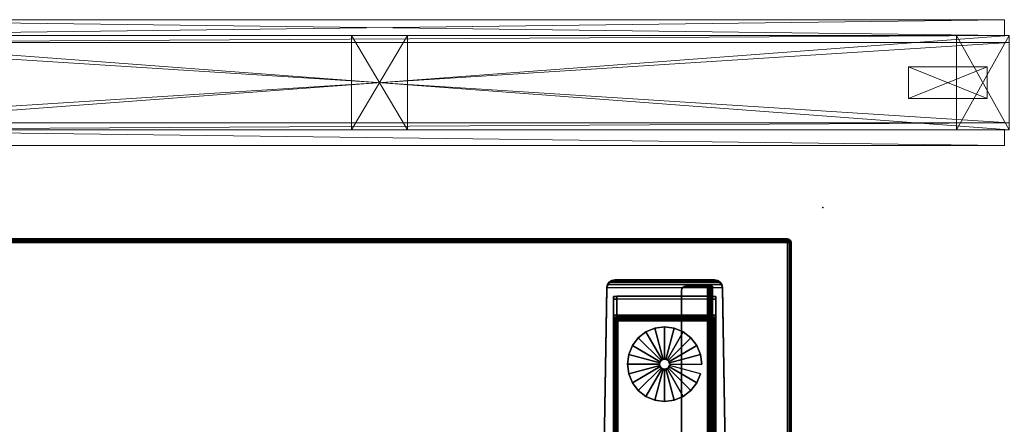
# Model space of a CAD drawing. Header units: inches. Extents: x 18783 to 19393, y 13900 to 14269.
# Tile 212 of 256: x 19274 to 19305, y 14256 to 14269. Entities that reach past the tile are written whole.
import ezdxf

# ---------------------------------------------------------------- set-up
doc = ezdxf.new("R2010")
doc.units = ezdxf.units.IN
doc.header["$LTSCALE"] = 96
doc.header["$MEASUREMENT"] = 0
doc.header["$PDSIZE"] = -1
for name, color, linetype in [('A-FURN-3-NODE', 7, 'Continuous'), ('A-FURN-3-TABLE-LEG-BASE', 253, 'Continuous'), ('A-FURN-3-TABLE-LEG-BASE-EXTENSION', 251, 'Continuous'), ('A-FURN-3-TABLE-LEG-GLIDE', 254, 'Continuous'), ('A-FURN-3-WKSF-TOP', 254, 'Continuous'), ('A-FURN-3-WKSF-TRIM', 252, 'Continuous'), ('CET Default', 7, 'Continuous')]:
    doc.layers.add(name, color=color, linetype=linetype)
for name, color, linetype, true_color in [('CET color AntiqueWhite3', 7, 'Continuous', 0xc6c3b4), ('CET color Grey4', 7, 'Continuous', 0x0a0a0a), ('CET color Grey80', 7, 'Continuous', 0xcdcec9)]:
    doc.layers.add(name, color=color, linetype=linetype, true_color=true_color)

# ---------------------------------------------------------------- blocks, each defined once
blk = doc.blocks.new('TARA-2970-JE-3D-3')
at = {"layer": 'A-FURN-3-NODE'}
blk.add_point((72, 0), dxfattribs=at)
at = {"layer": 'A-FURN-3-TABLE-LEG-BASE'}
for points in [[(65.394, -2.325, 1.275), (65.394, -2.301, 1.449), (68.56, -2.301, 1.449), (68.56, -2.325, 1.275)], [(65.35, -2.91, 1.357), (65.455, -2.91, 1.357), (65.455, -2.825, 1.295), (65.35, -2.825, 1.295)], [(65.35, -2.825, 1.295), (65.455, -2.825, 1.295), (65.455, -3.416, 0.489), (65.35, -3.416, 0.489)], [(65.35, -3.416, 0.489), (65.35, -3.489, 0.489), (65.35, -3.489, 0.528), (65.35, -2.825, 1.295)], [(65.455, -2.91, 1.357), (65.35, -2.91, 1.357), (65.35, -10.243, 2.383), (65.455, -10.243, 2.383)], [(68.499, -2.907, 1.355), (68.499, -2.823, 1.293), (65.455, -2.823, 1.293), (65.455, -2.907, 1.355)], [(65.455, -2.823, 1.293), (68.499, -2.823, 1.293), (68.499, -3.426, 0.47), (65.455, -3.426, 0.47)], [(65.455, -3.426, 0.47), (65.455, -3.511, 0.532), (65.455, -2.907, 1.355), (65.455, -2.823, 1.293)], [(68.499, -2.823, 1.293), (68.499, -2.907, 1.355), (68.499, -3.489, 0.528), (68.499, -3.426, 0.47)], [(68.499, -3.416, 0.489), (68.499, -3.489, 0.489), (68.499, -3.489, 0.528), (68.499, -2.825, 1.295)], [(68.604, -2.825, 1.295), (68.499, -2.825, 1.295), (68.499, -2.91, 1.357), (68.604, -2.91, 1.357)], [(68.499, -2.825, 1.295), (68.604, -2.825, 1.295), (68.604, -3.416, 0.489), (68.499, -3.416, 0.489)], [(68.499, -3.511, 0.532), (68.499, -3.426, 0.47), (68.499, -2.825, 1.295), (68.499, -2.907, 1.355)], [(68.499, -10.243, 2.383), (68.604, -10.243, 2.383), (68.604, -2.91, 1.357), (68.499, -2.91, 1.357)], [(68.604, -3.489, 0.528), (68.604, -3.489, 0.489), (68.604, -3.416, 0.489), (68.604, -2.825, 1.295)], [(65.455, -3.416, 0.489), (65.455, -3.489, 0.528), (65.35, -3.489, 0.489), (65.35, -3.416, 0.489)], [(65.495, -3.524, 0.517), (65.455, -3.511, 0.532), (65.455, -3.426, 0.47), (65.495, -3.452, 0.441)], [(68.459, -3.452, 0.441), (68.499, -3.426, 0.47), (68.499, -3.511, 0.532), (68.459, -3.524, 0.517)], [(68.499, -3.416, 0.489), (68.604, -3.416, 0.489), (68.604, -3.489, 0.489), (68.499, -3.489, 0.489)], [(68.459, -28.264, 0.384), (65.495, -28.264, 0.384), (65.495, -3.596, 0.384), (68.459, -3.596, 0.384)], [(68.499, -3.489, 0.489), (68.604, -3.489, 0.489), (68.604, -3.489, 0.528), (68.499, -3.489, 0.528)]]:
    blk.add_3dface(points, dxfattribs=at)
for points, invisible_edges in [([(65.008, -10.243, 2.383), (65.008, -10.219, 2.556), (65.142, -2.546, 1.483), (65.142, -2.57, 1.31)], 1), ([(65.142, -2.546, 1.483), (65.008, -10.219, 2.556), (65.579, -10.219, 2.556), (65.579, -9.091, 2.398)], 8), ([(68.812, -2.546, 1.483), (65.142, -2.546, 1.483), (65.674, -8.998, 2.385), (68.281, -8.998, 2.385)], 11), ([(65.579, -9.091, 2.398), (65.586, -9.056, 2.393), (65.142, -2.546, 1.483)], 10), ([(65.142, -2.546, 1.483), (65.586, -9.056, 2.393), (65.607, -9.025, 2.389)], 9), ([(65.607, -9.025, 2.389), (65.638, -9.005, 2.386), (65.142, -2.546, 1.483)], 10), ([(65.142, -2.546, 1.483), (65.638, -9.005, 2.386), (65.674, -8.998, 2.385)], 9), ([(68.281, -8.998, 2.385), (68.317, -9.005, 2.386), (68.812, -2.546, 1.483)], 10), ([(68.812, -2.546, 1.483), (68.317, -9.005, 2.386), (68.347, -9.025, 2.389)], 9), ([(68.347, -9.025, 2.389), (68.367, -9.055, 2.393), (68.812, -2.546, 1.483)], 10), ([(68.812, -2.546, 1.483), (68.367, -9.055, 2.393), (68.375, -9.091, 2.398)], 9), ([(68.375, -9.091, 2.398), (68.375, -10.219, 2.556), (68.945, -10.219, 2.556), (68.812, -2.546, 1.483)], 8), ([(68.945, -10.219, 2.556), (68.945, -10.243, 2.383), (68.812, -2.57, 1.31), (68.812, -2.546, 1.483)], 1), ([(65.35, -2.91, 1.357), (65.35, -2.825, 1.295), (65.35, -3.489, 0.528), (65.35, -28.336, 0.528)], 8), ([(65.35, -28.336, 0.528), (65.35, -10.595, 2.398), (65.35, -10.243, 2.383), (65.35, -2.91, 1.357)], 11), ([(68.604, -3.489, 0.528), (68.604, -2.825, 1.295), (68.604, -2.91, 1.357), (68.604, -28.336, 0.528)], 4), ([(68.604, -10.243, 2.383), (68.604, -10.595, 2.398), (68.604, -28.336, 0.528), (68.604, -2.91, 1.357)], 7), ([(65.458, -3.489, 0.513), (65.361, -3.489, 0.473), (65.35, -3.489, 0.528), (65.455, -3.489, 0.528)], 1), ([(65.467, -3.489, 0.5), (65.393, -3.489, 0.426), (65.361, -3.489, 0.473), (65.458, -3.489, 0.513)], 5), ([(65.48, -3.489, 0.492), (65.439, -3.489, 0.395), (65.393, -3.489, 0.426), (65.467, -3.489, 0.5)], 5), ([(65.495, -3.489, 0.489), (65.495, -3.489, 0.384), (65.439, -3.489, 0.395), (65.48, -3.489, 0.492)], 5), ([(68.459, -3.489, 0.384), (68.459, -3.489, 0.489), (68.474, -3.489, 0.492), (68.514, -3.489, 0.395)], 4), ([(68.514, -3.489, 0.395), (68.474, -3.489, 0.492), (68.487, -3.489, 0.5), (68.561, -3.489, 0.426)], 5), ([(68.561, -3.489, 0.426), (68.487, -3.489, 0.5), (68.496, -3.489, 0.513), (68.593, -3.489, 0.473)], 5), ([(68.593, -3.489, 0.473), (68.496, -3.489, 0.513), (68.499, -3.489, 0.528), (68.604, -3.489, 0.528)], 1)]:
    blk.add_3dface(points, dxfattribs=dict(at, invisible_edges=invisible_edges))
at = {"layer": 'A-FURN-3-TABLE-LEG-BASE-EXTENSION'}
for points, invisible_edges in [([(67.525, -24.423, 27.645), (67.516, -24.375, 27.645), (67.516, -2.628, 27.645), (67.525, -2.58, 27.645)], 8), ([(67.552, -24.463, 27.645), (67.525, -24.423, 27.645), (67.525, -2.58, 27.645), (67.552, -2.54, 27.645)], 10), ([(67.593, -24.49, 27.645), (67.552, -24.463, 27.645), (67.552, -2.54, 27.645), (67.593, -2.512, 27.645)], 10), ([(67.641, -24.5, 27.645), (67.593, -24.49, 27.645), (67.593, -2.512, 27.645), (67.641, -2.503, 27.645)], 10), ([(68.335, -2.503, 27.75), (68.335, -2.503, 27.645), (67.641, -2.503, 27.645), (67.641, -2.503, 27.75)], 1), ([(67.641, -2.503, 27.645), (68.335, -2.503, 27.645), (68.335, -24.5, 27.645), (67.641, -24.5, 27.645)], 13), ([(68.335, -2.503, 27.75), (68.398, -2.503, 27.737), (68.358, -2.503, 27.64), (68.335, -2.503, 27.645)], 10), ([(68.398, -2.503, 27.737), (68.452, -2.503, 27.702), (68.377, -2.503, 27.627), (68.358, -2.503, 27.64)], 10), ([(68.452, -2.503, 27.702), (68.487, -2.503, 27.648), (68.39, -2.503, 27.608), (68.377, -2.503, 27.627)], 10), ([(68.487, -2.503, 27.648), (68.5, -2.503, 27.585), (68.395, -2.503, 27.585), (68.39, -2.503, 27.608)], 10), ([(68.395, -2.503, 27.585), (68.5, -2.503, 27.585), (68.5, -2.503, 27.49), (68.395, -2.503, 27.49)], 1), ([(68.395, -2.503, 27.585), (68.395, -2.503, 27.49), (68.395, -24.5, 27.531), (68.395, -24.5, 27.585)], 2), ([(68.395, -2.503, 27.49), (68.395, -2.506, 27.464), (68.395, -24.493, 27.491), (68.395, -24.5, 27.531)], 10), ([(68.395, -2.506, 27.464), (68.395, -2.514, 27.44), (68.395, -24.474, 27.455), (68.395, -24.493, 27.491)], 10), ([(68.395, -2.514, 27.44), (68.395, -2.526, 27.417), (68.395, -24.444, 27.427), (68.395, -24.474, 27.455)], 10), ([(68.395, -2.526, 27.417), (68.395, -2.544, 27.398), (68.395, -24.407, 27.41), (68.395, -24.444, 27.427)], 10), ([(68.395, -7.778, 25.281), (68.395, -12.873, 25.166), (68.395, -24.407, 27.41), (68.395, -2.544, 27.398)], 5), ([(68.5, -24.5, 27.585), (68.5, -24.5, 27.531), (68.5, -2.503, 27.49), (68.5, -2.503, 27.585)], 2), ([(68.5, -24.493, 27.491), (68.5, -2.506, 27.464), (68.5, -2.503, 27.49), (68.5, -24.5, 27.531)], 5), ([(68.5, -24.474, 27.455), (68.5, -2.514, 27.44), (68.5, -2.506, 27.464), (68.5, -24.493, 27.491)], 5), ([(68.5, -24.444, 27.427), (68.5, -2.526, 27.417), (68.5, -2.514, 27.44), (68.5, -24.474, 27.455)], 5), ([(68.5, -24.407, 27.41), (68.5, -2.544, 27.398), (68.5, -2.526, 27.417), (68.5, -24.444, 27.427)], 5), ([(68.5, -24.407, 27.41), (68.5, -12.873, 25.166), (68.5, -7.778, 25.281), (68.5, -2.544, 27.398)], 10)]:
    blk.add_3dface(points, dxfattribs=dict(at, invisible_edges=invisible_edges))
for points in [[(67.516, -24.375, 27.645), (67.516, -24.375, 27.75), (67.516, -2.628, 27.75), (67.516, -2.628, 27.645)], [(68.5, -2.544, 27.398), (68.5, -7.778, 25.281), (68.395, -7.778, 25.281), (68.395, -2.544, 27.398)]]:
    blk.add_3dface(points, dxfattribs=at)
at = {"layer": 'A-FURN-3-WKSF-TOP', "invisible_edges": 12}
for points in [[(70.882, -1.118, 29), (1.118, -1.118, 29), (1.118, -29.882, 29), (70.882, -29.882, 29)], [(1.118, -29.882, 27.75), (1.118, -1.118, 27.75), (70.882, -1.118, 27.75), (70.882, -29.882, 27.75)]]:
    blk.add_3dface(points, dxfattribs=at)
at = {"layer": 'A-FURN-3-WKSF-TRIM'}
for points in [[(70.882, -1, 28.882), (70.882, -1, 27.868), (1.118, -1, 27.868), (1.118, -1, 28.882)], [(71, -29.882, 28.882), (71, -29.882, 27.868), (71, -1.118, 27.868), (71, -1.118, 28.882)]]:
    blk.add_3dface(points, dxfattribs=at)
at = {"layer": 'A-FURN-3-TABLE-LEG-BASE'}
mesh = blk.add_polymesh((2, 5), dxfattribs=at)
for k, corner in enumerate([(65.394, -2.325, 1.275), (65.298, -2.344, 1.278), (65.217, -2.397, 1.285), (65.162, -2.476, 1.296), (65.142, -2.57, 1.31), (65.394, -2.301, 1.449), (65.298, -2.32, 1.451), (65.217, -2.373, 1.459), (65.162, -2.452, 1.47), (65.142, -2.546, 1.483)]):
    mesh.set_mesh_vertex(divmod(k, 5), corner)
mesh = blk.add_polymesh((2, 5), dxfattribs=at)
for k, corner in enumerate([(65.394, -2.301, 1.449), (65.298, -2.32, 1.451), (65.217, -2.373, 1.459), (65.162, -2.452, 1.47), (65.142, -2.546, 1.483), (68.56, -2.301, 1.449), (68.655, -2.32, 1.451), (68.737, -2.373, 1.459), (68.792, -2.452, 1.47), (68.812, -2.546, 1.483)]):
    mesh.set_mesh_vertex(divmod(k, 5), corner)
mesh = blk.add_polymesh((2, 5), dxfattribs=at)
for k, corner in enumerate([(68.56, -2.301, 1.449), (68.655, -2.32, 1.451), (68.737, -2.373, 1.459), (68.792, -2.452, 1.47), (68.812, -2.546, 1.483), (68.56, -2.325, 1.275), (68.655, -2.344, 1.278), (68.737, -2.397, 1.285), (68.792, -2.476, 1.296), (68.812, -2.57, 1.31)]):
    mesh.set_mesh_vertex(divmod(k, 5), corner)
mesh = blk.add_polymesh((2, 5), dxfattribs=at)
for k, corner in enumerate([(68.499, -3.426, 0.47), (68.459, -3.452, 0.441), (68.459, -3.495, 0.41), (68.459, -3.544, 0.39), (68.459, -3.596, 0.384), (65.455, -3.426, 0.47), (65.495, -3.452, 0.441), (65.495, -3.495, 0.41), (65.495, -3.544, 0.39), (65.495, -3.596, 0.384)]):
    mesh.set_mesh_vertex(divmod(k, 5), corner)
mesh = blk.add_polymesh((2, 5), dxfattribs=at)
for k, corner in enumerate([(65.35, -3.489, 0.528), (65.361, -3.489, 0.473), (65.393, -3.489, 0.426), (65.439, -3.489, 0.395), (65.495, -3.489, 0.384), (65.35, -28.336, 0.528), (65.361, -28.336, 0.473), (65.393, -28.336, 0.426), (65.439, -28.336, 0.395), (65.495, -28.336, 0.384)]):
    mesh.set_mesh_vertex(divmod(k, 5), corner)
mesh = blk.add_polymesh((2, 4), dxfattribs=at)
for k, corner in enumerate([(65.495, -3.452, 0.441), (65.495, -3.495, 0.41), (65.495, -3.544, 0.39), (65.495, -3.596, 0.384), (65.495, -3.524, 0.517), (65.495, -3.545, 0.502), (65.495, -3.57, 0.492), (65.495, -3.596, 0.489)]):
    mesh.set_mesh_vertex(divmod(k, 4), corner)
mesh = blk.add_polymesh((2, 4), dxfattribs=at)
for k, corner in enumerate([(68.459, -3.524, 0.517), (68.459, -3.545, 0.502), (68.459, -3.57, 0.492), (68.459, -3.596, 0.489), (68.459, -3.452, 0.441), (68.459, -3.495, 0.41), (68.459, -3.544, 0.39), (68.459, -3.596, 0.384)]):
    mesh.set_mesh_vertex(divmod(k, 4), corner)
mesh = blk.add_polymesh((2, 5), dxfattribs=at)
for k, corner in enumerate([(68.459, -3.489, 0.384), (68.514, -3.489, 0.395), (68.561, -3.489, 0.426), (68.593, -3.489, 0.473), (68.604, -3.489, 0.528), (68.459, -28.336, 0.384), (68.514, -28.336, 0.395), (68.561, -28.336, 0.426), (68.593, -28.336, 0.473), (68.604, -28.336, 0.528)]):
    mesh.set_mesh_vertex(divmod(k, 5), corner)
at = {"layer": 'A-FURN-3-TABLE-LEG-BASE-EXTENSION'}
mesh = blk.add_polymesh((2, 5), dxfattribs=at)
for k, corner in enumerate([(67.641, -2.503, 27.645), (67.593, -2.512, 27.645), (67.552, -2.54, 27.645), (67.525, -2.58, 27.645), (67.516, -2.628, 27.645), (67.641, -2.503, 27.75), (67.593, -2.512, 27.75), (67.552, -2.54, 27.75), (67.525, -2.58, 27.75), (67.516, -2.628, 27.75)]):
    mesh.set_mesh_vertex(divmod(k, 5), corner)
mesh = blk.add_polymesh((2, 5), dxfattribs=at)
for k, corner in enumerate([(68.335, -2.503, 27.645), (68.358, -2.503, 27.64), (68.377, -2.503, 27.627), (68.39, -2.503, 27.608), (68.395, -2.503, 27.585), (68.335, -24.5, 27.645), (68.358, -24.5, 27.64), (68.377, -24.5, 27.627), (68.39, -24.5, 27.608), (68.395, -24.5, 27.585)]):
    mesh.set_mesh_vertex(divmod(k, 5), corner)
mesh = blk.add_polymesh((2, 5), dxfattribs=at)
for k, corner in enumerate([(68.335, -24.5, 27.75), (68.398, -24.5, 27.737), (68.452, -24.5, 27.702), (68.487, -24.5, 27.648), (68.5, -24.5, 27.585), (68.335, -2.503, 27.75), (68.398, -2.503, 27.737), (68.452, -2.503, 27.702), (68.487, -2.503, 27.648), (68.5, -2.503, 27.585)]):
    mesh.set_mesh_vertex(divmod(k, 5), corner)
mesh = blk.add_polymesh((2, 5), dxfattribs=at)
for k, corner in enumerate([(68.5, -2.503, 27.49), (68.5, -2.506, 27.464), (68.5, -2.514, 27.44), (68.5, -2.526, 27.417), (68.5, -2.544, 27.398), (68.395, -2.503, 27.49), (68.395, -2.506, 27.464), (68.395, -2.514, 27.44), (68.395, -2.526, 27.417), (68.395, -2.544, 27.398)]):
    mesh.set_mesh_vertex(divmod(k, 5), corner)
at = {"layer": 'A-FURN-3-TABLE-LEG-GLIDE'}
mesh = blk.add_polymesh((2, 24), dxfattribs=dict(at, n_close=True))
for k, corner in enumerate([(68.158, -4.978), (68.118, -4.672), (68, -4.387), (67.812, -4.142), (67.567, -3.955), (67.283, -3.837), (66.977, -3.796), (66.671, -3.837), (66.386, -3.955), (66.142, -4.142), (65.954, -4.387), (65.836, -4.672), (65.796, -4.978), (65.836, -5.283), (65.954, -5.568), (66.142, -5.813), (66.386, -6), (66.671, -6.118), (66.977, -6.159), (67.283, -6.118), (67.567, -6), (67.812, -5.813), (68, -5.568), (68.118, -5.283), (68.158, -4.978, 0.315), (68.118, -4.672, 0.315), (68, -4.387, 0.315), (67.812, -4.142, 0.315), (67.567, -3.955, 0.315), (67.283, -3.837, 0.315), (66.977, -3.796, 0.315), (66.671, -3.837, 0.315), (66.386, -3.955, 0.315), (66.142, -4.142, 0.315), (65.954, -4.387, 0.315), (65.836, -4.672, 0.315), (65.796, -4.978, 0.315), (65.836, -5.283, 0.315), (65.954, -5.568, 0.315), (66.142, -5.813, 0.315), (66.386, -6, 0.315), (66.671, -6.118, 0.315), (66.977, -6.159, 0.315), (67.283, -6.118, 0.315), (67.567, -6, 0.315), (67.812, -5.813, 0.315), (68, -5.568, 0.315), (68.118, -5.283, 0.315)]):
    mesh.set_mesh_vertex(divmod(k, 24), corner)
mesh = blk.add_polymesh((2, 24), dxfattribs=dict(at, n_close=True))
for k, corner in enumerate([(68.158, -4.978, 0.315), (68.118, -4.672, 0.315), (68, -4.387, 0.315), (67.812, -4.142, 0.315), (67.567, -3.955, 0.315), (67.283, -3.837, 0.315), (66.977, -3.796, 0.315), (66.671, -3.837, 0.315), (66.386, -3.955, 0.315), (66.142, -4.142, 0.315), (65.954, -4.387, 0.315), (65.836, -4.672, 0.315), (65.796, -4.978, 0.315), (65.836, -5.283, 0.315), (65.954, -5.568, 0.315), (66.142, -5.813, 0.315), (66.386, -6, 0.315), (66.671, -6.118, 0.315), (66.977, -6.159, 0.315), (67.283, -6.118, 0.315), (67.567, -6, 0.315), (67.812, -5.813, 0.315), (68, -5.568, 0.315), (68.118, -5.283, 0.315), (67.134, -4.978, 0.315), (67.129, -4.937, 0.315), (67.113, -4.899, 0.315), (67.088, -4.866, 0.315), (67.056, -4.841, 0.315), (67.018, -4.825, 0.315), (66.977, -4.82, 0.315), (66.936, -4.825, 0.315), (66.898, -4.841, 0.315), (66.866, -4.866, 0.315), (66.841, -4.899, 0.315), (66.825, -4.937, 0.315), (66.819, -4.978, 0.315), (66.825, -5.018, 0.315), (66.841, -5.056, 0.315), (66.866, -5.089, 0.315), (66.898, -5.114, 0.315), (66.936, -5.13, 0.315), (66.977, -5.135, 0.315), (67.018, -5.13, 0.315), (67.056, -5.114, 0.315), (67.088, -5.089, 0.315), (67.113, -5.056, 0.315), (67.129, -5.018, 0.315)]):
    mesh.set_mesh_vertex(divmod(k, 24), corner)
mesh = blk.add_polymesh((2, 24), dxfattribs=dict(at, n_close=True))
for k, corner in enumerate([(67.134, -4.978, 0.315), (67.129, -4.937, 0.315), (67.113, -4.899, 0.315), (67.088, -4.866, 0.315), (67.056, -4.841, 0.315), (67.018, -4.825, 0.315), (66.977, -4.82, 0.315), (66.936, -4.825, 0.315), (66.898, -4.841, 0.315), (66.866, -4.866, 0.315), (66.841, -4.899, 0.315), (66.825, -4.937, 0.315), (66.819, -4.978, 0.315), (66.825, -5.018, 0.315), (66.841, -5.056, 0.315), (66.866, -5.089, 0.315), (66.898, -5.114, 0.315), (66.936, -5.13, 0.315), (66.977, -5.135, 0.315), (67.018, -5.13, 0.315), (67.056, -5.114, 0.315), (67.088, -5.089, 0.315), (67.113, -5.056, 0.315), (67.129, -5.018, 0.315), (67.134, -4.978, 1.575), (67.129, -4.937, 1.575), (67.113, -4.899, 1.575), (67.088, -4.866, 1.575), (67.056, -4.841, 1.575), (67.018, -4.825, 1.575), (66.977, -4.82, 1.575), (66.936, -4.825, 1.575), (66.898, -4.841, 1.575), (66.866, -4.866, 1.575), (66.841, -4.899, 1.575), (66.825, -4.937, 1.575), (66.819, -4.978, 1.575), (66.825, -5.018, 1.575), (66.841, -5.056, 1.575), (66.866, -5.089, 1.575), (66.898, -5.114, 1.575), (66.936, -5.13, 1.575), (66.977, -5.135, 1.575), (67.018, -5.13, 1.575), (67.056, -5.114, 1.575), (67.088, -5.089, 1.575), (67.113, -5.056, 1.575), (67.129, -5.018, 1.575)]):
    mesh.set_mesh_vertex(divmod(k, 24), corner)
at = {"layer": 'A-FURN-3-WKSF-TRIM'}
mesh = blk.add_polymesh((2, 4), dxfattribs=at)
for k, corner in enumerate([(70.882, -1.118, 29), (70.882, -1.059, 28.984), (70.882, -1.016, 28.941), (70.882, -1, 28.882), (1.118, -1.118, 29), (1.118, -1.059, 28.984), (1.118, -1.016, 28.941), (1.118, -1, 28.882)]):
    mesh.set_mesh_vertex(divmod(k, 4), corner)
mesh = blk.add_polymesh((2, 4), dxfattribs=at)
for k, corner in enumerate([(70.882, -1, 27.868), (70.882, -1.016, 27.809), (70.882, -1.059, 27.766), (70.882, -1.118, 27.75), (1.118, -1, 27.868), (1.118, -1.016, 27.809), (1.118, -1.059, 27.766), (1.118, -1.118, 27.75)]):
    mesh.set_mesh_vertex(divmod(k, 4), corner)
mesh = blk.add_polymesh((4, 8), dxfattribs=at)
for k, corner in enumerate([(70.882, -1.118, 29), (70.941, -1.118, 28.984), (70.984, -1.118, 28.941), (71, -1.118, 28.882), (71, -1.118, 27.868), (70.984, -1.118, 27.809), (70.941, -1.118, 27.766), (70.882, -1.118, 27.75), (70.882, -1.118, 29), (70.933, -1.088, 28.984), (70.971, -1.067, 28.941), (70.984, -1.059, 28.882), (70.984, -1.059, 27.868), (70.971, -1.067, 27.809), (70.933, -1.088, 27.766), (70.882, -1.118, 27.75), (70.882, -1.118, 29), (70.912, -1.067, 28.984), (70.933, -1.029, 28.941), (70.941, -1.016, 28.882), (70.941, -1.016, 27.868), (70.933, -1.029, 27.809), (70.912, -1.067, 27.766), (70.882, -1.118, 27.75), (70.882, -1.118, 29), (70.882, -1.059, 28.984), (70.882, -1.016, 28.941), (70.882, -1, 28.882), (70.882, -1, 27.868), (70.882, -1.016, 27.809), (70.882, -1.059, 27.766), (70.882, -1.118, 27.75)]):
    mesh.set_mesh_vertex(divmod(k, 8), corner)
mesh = blk.add_polymesh((2, 4), dxfattribs=at)
for k, corner in enumerate([(70.882, -29.882, 29), (70.941, -29.882, 28.984), (70.984, -29.882, 28.941), (71, -29.882, 28.882), (70.882, -1.118, 29), (70.941, -1.118, 28.984), (70.984, -1.118, 28.941), (71, -1.118, 28.882)]):
    mesh.set_mesh_vertex(divmod(k, 4), corner)
mesh = blk.add_polymesh((2, 4), dxfattribs=at)
for k, corner in enumerate([(71, -29.882, 27.868), (70.984, -29.882, 27.809), (70.941, -29.882, 27.766), (70.882, -29.882, 27.75), (71, -1.118, 27.868), (70.984, -1.118, 27.809), (70.941, -1.118, 27.766), (70.882, -1.118, 27.75)]):
    mesh.set_mesh_vertex(divmod(k, 4), corner)
blk = doc.blocks.new('*C170')
at = {"layer": 'CET color AntiqueWhite3', "linetype": 'Continuous', "lineweight": 0}
mesh = blk.add_polyface(dxfattribs=at)
corners = [(39.843, 0.5, 107), (0.157, 0.5, 107), (0.157, 0, 107), (39.843, 0, 107), (0.157, 0.5, 1.252), (0.157, 0, 1.252), (39.843, 0.5, 1.252), (39.843, 0, 1.252)]
mesh.append_faces([[corners[k] for k in face] for face in [(0, 2, 3, 0), (1, 5, 2, 1), (1, 6, 4, 1), (5, 3, 2, 5), (4, 7, 5, 4), (6, 3, 7, 6)]], dxfattribs={"vtx0": -1, "vtx3": -1})
mesh.append_faces([[corners[k] for k in face] for face in [(0, 1, 2, 0), (1, 4, 5, 1), (1, 0, 6, 1), (5, 7, 3, 5), (4, 6, 7, 4), (6, 0, 3, 6)]], dxfattribs={"vtx2": -1})
at = {"layer": 'CET color Grey4', "linetype": 'Continuous', "lineweight": 0}
mesh = blk.add_polyface(dxfattribs=at)
corners = [(40, 3.5), (0, 3.5), (0, 3.5, 1.252), (40, 3.5, 1.252), (0, 0.5), (0, 0.5, 1.252), (40, 0.5), (40, 0.5, 1.252)]
mesh.append_faces([[corners[k] for k in face] for face in [(0, 2, 3, 0), (1, 5, 2, 1), (1, 6, 4, 1), (5, 3, 2, 5), (4, 7, 5, 4), (6, 3, 7, 6)]], dxfattribs={"vtx0": -1, "vtx3": -1})
mesh.append_faces([[corners[k] for k in face] for face in [(0, 1, 2, 0), (1, 4, 5, 1), (1, 0, 6, 1), (5, 7, 3, 5), (4, 6, 7, 4), (6, 0, 3, 6)]], dxfattribs={"vtx2": -1})
mesh = blk.add_polyface(dxfattribs=at)
corners = [(0, 3.28, 107), (0, 0.72, 107), (0, 0.72, 108), (0, 3.28, 108), (40, 3.28, 107), (40, 0.72, 108), (40, 0.72, 107), (40, 3.28, 108)]
mesh.append_faces([[corners[k] for k in face] for face in [(0, 2, 3, 0), (4, 5, 6, 4), (0, 6, 1, 0), (1, 5, 2, 1), (2, 7, 3, 2), (3, 4, 0, 3)]], dxfattribs={"vtx0": -1, "vtx3": -1})
mesh.append_faces([[corners[k] for k in face] for face in [(0, 1, 2, 0), (4, 7, 5, 4), (0, 4, 6, 0), (1, 6, 5, 1), (2, 5, 7, 2), (3, 7, 4, 3)]], dxfattribs={"vtx2": -1})
at = {"layer": 'CET color Grey80', "linetype": 'Continuous', "lineweight": 0}
mesh = blk.add_polyface(dxfattribs=at)
corners = [(39.843, 4, 1.252), (0.157, 4, 1.252), (0.157, 4, 107), (39.843, 4, 107)]
mesh.append_faces([[corners[k] for k in face] for face in [(0, 2, 3, 0)]], dxfattribs={"vtx0": -1, "vtx3": -1})
mesh.append_faces([[corners[k] for k in face] for face in [(0, 1, 2, 0)]], dxfattribs={"vtx2": -1})
mesh = blk.add_polyface(dxfattribs=at)
corners = [(39.843, 4, 1.252), (39.843, 3.5, 1.252), (0.157, 4, 1.252), (0.157, 3.5, 1.252)]
mesh.append_faces([[corners[k] for k in face] for face in [(2, 1, 3, 2)]], dxfattribs={"vtx0": -1, "vtx3": -1})
mesh.append_faces([[corners[k] for k in face] for face in [(0, 1, 2, 0)]], dxfattribs={"vtx1": -1})
mesh = blk.add_polyface(dxfattribs=at)
corners = [(39.843, 3.5, 107), (39.843, 4, 107), (0.157, 4, 107), (0.157, 3.5, 107)]
mesh.append_faces([[corners[k] for k in face] for face in [(0, 2, 3, 0)]], dxfattribs={"vtx0": -1, "vtx3": -1})
mesh.append_faces([[corners[k] for k in face] for face in [(0, 1, 2, 0)]], dxfattribs={"vtx2": -1})
mesh = blk.add_polyface(dxfattribs=at)
corners = [(0.157, 3.5, 1.252), (0.157, 3.5, 107), (0.157, 4, 107), (0.157, 4, 1.252)]
mesh.append_faces([[corners[k] for k in face] for face in [(0, 2, 3, 0)]], dxfattribs={"vtx0": -1, "vtx3": -1})
mesh.append_faces([[corners[k] for k in face] for face in [(0, 1, 2, 0)]], dxfattribs={"vtx2": -1})
mesh = blk.add_polyface(dxfattribs=at)
corners = [(40, 3.5, 9.906), (0, 3.5, 9.906), (0, 3.5, 11.65), (40, 3.5, 11.65), (0, 0.5, 9.906), (0, 0.5, 11.65), (40, 0.5, 9.906), (40, 0.5, 11.65)]
mesh.append_faces([[corners[k] for k in face] for face in [(0, 2, 3, 0), (1, 5, 2, 1), (1, 6, 4, 1), (5, 3, 2, 5), (4, 7, 5, 4), (6, 3, 7, 6)]], dxfattribs={"vtx0": -1, "vtx3": -1})
mesh.append_faces([[corners[k] for k in face] for face in [(0, 1, 2, 0), (1, 4, 5, 1), (1, 0, 6, 1), (5, 7, 3, 5), (4, 6, 7, 4), (6, 0, 3, 6)]], dxfattribs={"vtx2": -1})
mesh = blk.add_polyface(dxfattribs=at)
corners = [(1.681, 3.5, 11.65), (0, 3.5, 11.65), (0, 3.5, 104.165), (1.681, 3.5, 104.165), (0, 0.5, 11.65), (0, 0.5, 104.165), (1.681, 0.5, 11.65), (1.681, 0.5, 104.165)]
mesh.append_faces([[corners[k] for k in face] for face in [(0, 2, 3, 0), (1, 5, 2, 1), (1, 6, 4, 1), (5, 3, 2, 5), (4, 7, 5, 4), (6, 3, 7, 6)]], dxfattribs={"vtx0": -1, "vtx3": -1})
mesh.append_faces([[corners[k] for k in face] for face in [(0, 1, 2, 0), (1, 4, 5, 1), (1, 0, 6, 1), (5, 7, 3, 5), (4, 6, 7, 4), (6, 0, 3, 6)]], dxfattribs={"vtx2": -1})
mesh = blk.add_polyface(dxfattribs=at)
corners = [(40, 3.28, 107), (40, 3.5, 107), (0, 3.28, 107), (0, 3.5, 107), (40, 3.28, 105.677), (0, 3.28, 105.677), (40, 0.72, 105.677), (0, 0.72, 105.677), (40, 0.72, 107), (0, 0.72, 107), (40, 0.5, 107), (0, 0.5, 107), (40, 0.5, 104.165), (0, 0.5, 104.165), (0, 3.5, 104.165), (40, 3.5, 104.165)]
mesh.append_faces([[corners[k] for k in face] for face in [(2, 14, 5, 2), (4, 15, 0, 4)]], dxfattribs={"vtx0": -1, "vtx1": -1, "vtx3": -1})
mesh.append_faces([[corners[k] for k in face] for face in [(7, 13, 11, 7), (7, 14, 13, 7), (15, 4, 6, 15)]], dxfattribs={"vtx0": -1, "vtx2": -1, "vtx3": -1})
mesh.append_faces([[corners[k] for k in face] for face in [(7, 11, 9, 7)]], dxfattribs={"vtx0": -1, "vtx3": -1})
mesh.append_faces([[corners[k] for k in face] for face in [(0, 1, 2, 0), (4, 0, 5, 4), (6, 4, 7, 6), (8, 6, 9, 8), (10, 8, 11, 10), (12, 10, 13, 12), (8, 10, 6, 8), (15, 12, 14, 15), (1, 15, 3, 1)]], dxfattribs={"vtx1": -1})
mesh.append_faces([[corners[k] for k in face] for face in [(7, 5, 14, 7), (12, 15, 6, 12), (10, 12, 6, 10)]], dxfattribs={"vtx1": -1, "vtx2": -1})
mesh.append_faces([[corners[k] for k in face] for face in [(1, 3, 2, 1), (0, 2, 5, 0), (4, 5, 7, 4), (6, 7, 9, 6), (8, 9, 11, 8), (10, 11, 13, 10), (2, 3, 14, 2), (15, 1, 0, 15), (12, 13, 14, 12), (15, 14, 3, 15)]], dxfattribs={"vtx2": -1})
mesh = blk.add_polyface(dxfattribs=at)
corners = [(0.157, 3.5, 1.252), (39.843, 3.5, 1.252), (0.157, 3.5, 107), (39.843, 3.5, 107)]
mesh.append_faces([[corners[k] for k in face] for face in [(2, 1, 3, 2)]], dxfattribs={"vtx0": -1, "vtx3": -1})
mesh.append_faces([[corners[k] for k in face] for face in [(0, 1, 2, 0)]], dxfattribs={"vtx1": -1})
mesh = blk.add_polyface(dxfattribs=at)
corners = [(20.891, 3.5, 11.65), (19.109, 3.5, 11.65), (19.109, 3.5, 104.165), (20.891, 3.5, 104.165), (19.109, 0.5, 11.65), (19.109, 0.5, 104.165), (20.891, 0.5, 11.65), (20.891, 0.5, 104.165)]
mesh.append_faces([[corners[k] for k in face] for face in [(0, 2, 3, 0), (1, 5, 2, 1), (1, 6, 4, 1), (5, 3, 2, 5), (4, 7, 5, 4), (6, 3, 7, 6)]], dxfattribs={"vtx0": -1, "vtx3": -1})
mesh.append_faces([[corners[k] for k in face] for face in [(0, 1, 2, 0), (1, 4, 5, 1), (1, 0, 6, 1), (5, 7, 3, 5), (4, 6, 7, 4), (6, 0, 3, 6)]], dxfattribs={"vtx2": -1})
mesh = blk.add_polyface(dxfattribs=at)
corners = [(3.201, 2.5, 0.5), (0.701, 2.5, 0.5), (0.701, 2.5, 10.831), (3.201, 2.5, 10.831), (0.701, 1.5, 0.5), (0.701, 1.5, 10.831), (3.201, 1.5, 0.5), (3.201, 1.5, 10.831)]
mesh.append_faces([[corners[k] for k in face] for face in [(0, 2, 3, 0), (1, 5, 2, 1), (1, 6, 4, 1), (5, 3, 2, 5), (4, 7, 5, 4), (6, 3, 7, 6)]], dxfattribs={"vtx0": -1, "vtx3": -1})
mesh.append_faces([[corners[k] for k in face] for face in [(0, 1, 2, 0), (1, 4, 5, 1), (1, 0, 6, 1), (5, 7, 3, 5), (4, 6, 7, 4), (6, 0, 3, 6)]], dxfattribs={"vtx2": -1})
blk = doc.blocks.new('*C163')
at = {"layer": 'CET Default', "linetype": 'Continuous', "lineweight": 0, "rotation": 180.0000050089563}
blk.add_blockref('*C170', (94.405, 375.779), dxfattribs=at)

msp = doc.modelspace()

# ---------------------------------------------------------------- block references
msp.add_blockref('TARA-2970-JE-3D-3', (19227.019, 14262.54))
at = {"layer": 'CET Default', "linetype": 'Continuous', "lineweight": 0}
msp.add_blockref('*C163', (19210.536, 13892.725), dxfattribs=at)

doc.saveas('drawing.dxf')
